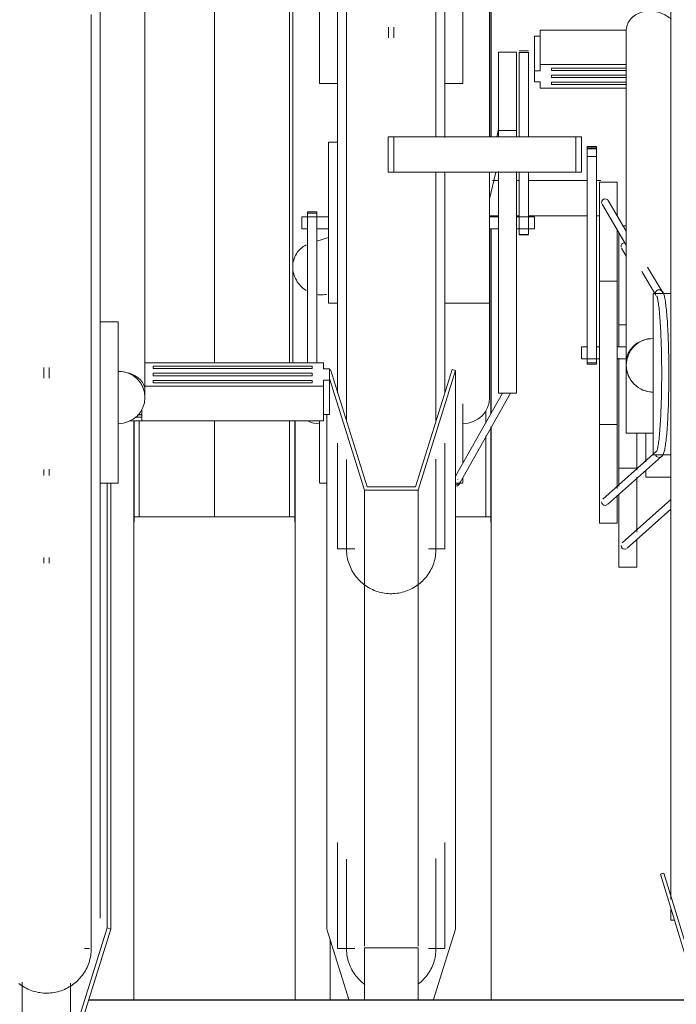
# Model space of a CAD drawing. Extents: x 50445 to 145605, y -10968 to 41989.
# Tile 195 of 256: x 95291 to 95658, y -1765 to -1215. Entities that reach past the tile are written whole.
import ezdxf

# ---------------------------------------------------------------- set-up
doc = ezdxf.new("R2010")
doc.units = 0
doc.header["$LTSCALE"] = 414.30304
doc.header["$MEASUREMENT"] = 0
doc.linetypes.add('gestippeld_2_', pattern=[6.35, 3.175, -3.175])
doc.linetypes.add('hartlijn-fijn', pattern=[6, 4, -1, 0, -1])
for name, color, linetype, lineweight in [('A-EQPM', 6, 'CONTINUOUS', 18), ('S-BEAM', 4, 'CONTINUOUS', 18), ('S-COLS', 6, 'CONTINUOUS', 18), ('S-COLS-HIDN', 5, 'gestippeld_2_', 18)]:
    doc.layers.add(name, color=color, linetype=linetype, lineweight=lineweight)

# ---------------------------------------------------------------- blocks, each defined once
blk = doc.blocks.new('97_KA_gestapelde fietsenstalling 8 fietsen 1600x1900 - Type-V117-plotview doorsnede C C  -  1 op 100')
at = {"layer": 'A-EQPM'}
for p, q in [((14175, -2430), (14175, -2160)), ((14265, -2160), (14175, -2160)), ((14265, -2160), (14265, -2430))]:
    blk.add_line(p, q, dxfattribs=at)
at = {"layer": 'S-COLS', "linetype": 'hartlijn-fijn'}
for p, q in [((14220, -1480.86), (14220, -2074)), ((14220, -2106.48), (14220, -2160))]:
    blk.add_line(p, q, dxfattribs=at)
at = {"layer": 'S-COLS', "lineweight": 25}
for p, q in [((14175, -2106.48), (14175, -2163.14)), ((14265, -2163.14), (14265, -2106.48))]:
    blk.add_line(p, q, dxfattribs=at)
at = {"layer": 'S-COLS-HIDN'}
for p, q in [((14262, -1488.08), (14262, -2074)), ((14178, -2160), (14178, -2106.48)), ((14262, -2106.48), (14262, -2160))]:
    blk.add_line(p, q, dxfattribs=at)
blk = doc.blocks.new('97_KA_gestapelde fietsenstalling 8 fietsen 1600x1900 - Type-V118-plotview doorsnede C C  -  1 op 100')
at = {"layer": 'A-EQPM'}
for p, q in [((14375.36, -1972.36), (14378.73, -1972.36)), ((14388.73, -1972.36), (14390.3, -1972.36)), ((14395.52, -1972.36), (14428.24, -1972.36)), ((14433.46, -1972.36), (14435.9, -1972.36)), ((14378.73, -1992.06), (14373.73, -1992.06)), ((14390.3, -1992.06), (14388.73, -1992.06)), ((14428.24, -1992.06), (14395.52, -1992.06)), ((14435.03, -1992.06), (14433.46, -1992.06)), ((14445.9, -2065.05), (14445.9, -2001.09)), ((14450.24, -1997.65), (14447.99, -1997.65)), ((14447.41, -2010.05), (14450.03, -2014.47)), ((14450.03, -2052.9), (14445.9, -2052.9)), ((14445.9, -2092.9), (14445.9, -2071.55)), ((14445.9, -2142.99), (14445.9, -2092.9)), ((14455.9, -2113.4), (14455.9, -2134.01)), ((14460.9, -2129.28), (14460.9, -2113.34)), ((14445.9, -2132.9), (14455.9, -2132.9)), ((14455.9, -2137.91), (14455.9, -2168.69)), ((14460.9, -2137.9), (14460.9, -2134.27)), ((14460.9, -2137.9), (14475.03, -2137.9)), ((14445.9, -2188.15), (14445.9, -2147.63)), ((14475.03, -2150.41), (14447.8, -2174.68)), ((14374.6, -2160), (14354.63, -2160)), ((14374.6, -2160), (14374.6, -2430)), ((14450.47, -2177.66), (14475.03, -2155.77)), ((14455.9, -2172.87), (14455.9, -2188.15)), ((14445.9, -2188.15), (14455.9, -2188.15)), ((14284.6, -2430), (14284.6, -2395.87))]:
    blk.add_line(p, q, dxfattribs=at)
for centre, major_axis, ratio, start_param, end_param in [((14449.14, -2009.03), (1.72, 1.02), 0.988284, 1.030886, 2.863482), ((14449.14, -2176.17), (-1.33, 1.49), 0.994489, 0.84558, 2.416376), ((14449.14, -2176.17), (-1.33, 1.49), 0.994489, 2.416376, 2.939975), ((14449.14, -2176.17), (-1.33, 1.49), 0.994489, 3.141593, 3.201774)]:
    blk.add_ellipse(centre, major_axis=major_axis, ratio=ratio, start_param=start_param, end_param=end_param, dxfattribs=at)
at = {"layer": 'S-COLS', "lineweight": 25}
for p, q in [((14374.6, -1947.88), (14374.6, -1488.08)), ((14374.6, -2102.23), (14374.6, -1999.23)), ((14374.6, -2163.14), (14374.6, -2109.8))]:
    blk.add_line(p, q, dxfattribs=at)
at = {"layer": 'S-COLS-HIDN'}
for p, q in [((14371.6, -2100.91), (14371.6, -2107.81)), ((14371.6, -2114.85), (14371.6, -2160))]:
    blk.add_line(p, q, dxfattribs=at)
blk = doc.blocks.new('97_KA_gestapelde fietsenstalling 16 fietsen 1600x2900 - Type-V122-plotview doorsnede C C  -  1 op 100')
at = {"layer": 'A-EQPM'}
for p, q in [((14475.03, -2080.42), (14475.03, -1775.62)), ((14156.18, -1791.44), (14156.18, -2159.6)), ((14288.73, -2091), (14288.73, -1809.82)), ((14348.73, -1809.82), (14348.73, -1948.23)), ((14181.18, -2089.65), (14181.18, -1847.82)), ((14263.73, -1847.82), (14263.73, -2020.5)), ((14373.73, -1947.88), (14373.73, -1847.82)), ((14278.73, -1918.13), (14278.73, -1863.84)), ((14358.73, -1863.84), (14358.73, -1918.13)), ((14317.23, -1886.75), (14317.23, -1892.67)), ((14320.23, -1892.67), (14320.23, -1886.75)), ((14401.94, -1888.26), (14450.13, -1888.26)), ((14401.94, -1907.53), (14401.94, -1888.26)), ((14450.03, -1888.86), (14450.03, -2073.34)), ((14398.73, -1891.71), (14401.94, -1891.71)), ((14398.73, -1910.98), (14398.73, -1891.71)), ((14388.73, -1900.58), (14378.73, -1900.58)), ((14378.73, -1947.56), (14378.73, -1900.58)), ((14388.73, -1900.58), (14388.73, -1947.56)), ((14395.52, -1899.9), (14390.3, -1899.9)), ((14390.3, -1900.72), (14390.3, -1900.54)), ((14390.3, -1947.88), (14390.3, -1900.72)), ((14395.52, -1900.72), (14390.3, -1900.72)), ((14395.52, -1900.54), (14395.52, -1900.72)), ((14395.52, -1900.72), (14395.52, -1947.88)), ((14450.03, -1907.53), (14401.94, -1907.53)), ((14401.94, -1907.53), (14401.94, -1910.98)), ((14401.94, -1910.98), (14398.73, -1910.98)), ((14398.73, -1910.98), (14398.73, -1914.13)), ((14408.22, -1909.51), (14450.03, -1909.51)), ((14408.22, -1910.17), (14408.22, -1909.51)), ((14408.22, -1909.51), (14408.22, -1910.83)), ((14408.22, -1910.83), (14408.22, -1910.17)), ((14450.03, -1910.83), (14408.22, -1910.83)), ((14278.73, -1918.19), (14288.73, -1918.19)), ((14348.73, -1918.19), (14358.73, -1918.19)), ((14398.73, -1914.13), (14398.73, -1917.28)), ((14398.73, -1917.28), (14401.94, -1917.28)), ((14401.94, -1917.28), (14401.94, -1920.73)), ((14408.22, -1914.13), (14408.22, -1913.47)), ((14408.22, -1913.47), (14450.03, -1913.47)), ((14408.22, -1914.79), (14408.22, -1914.13)), ((14450.03, -1914.79), (14408.22, -1914.79)), ((14408.22, -1918.09), (14408.22, -1917.43)), ((14408.22, -1917.43), (14450.03, -1917.43)), ((14408.22, -1918.75), (14408.22, -1917.43)), ((14408.22, -1918.75), (14408.22, -1918.09)), ((14401.94, -1920.73), (14450.03, -1920.73)), ((14450.03, -1918.75), (14408.22, -1918.75)), ((14378.72, -1943.57), (14377.71, -1947.88)), ((14388.73, -1944.35), (14378.73, -1944.35)), ((14288.73, -1950.83), (14283.73, -1950.83)), ((14283.73, -1986.48), (14283.73, -1950.83)), ((14317, -1947.88), (14320.22, -1947.88)), ((14317, -1967.59), (14317, -1947.88)), ((14320.22, -1947.88), (14421.82, -1947.88)), ((14320.22, -1967.59), (14320.22, -1947.88)), ((14421.82, -1947.88), (14425.03, -1947.88)), ((14421.82, -1967.59), (14421.82, -1947.88)), ((14425.03, -1947.88), (14425.03, -1967.59)), ((14433.46, -1953.22), (14428.24, -1953.22)), ((14428.24, -1953.52), (14428.24, -1953.22)), ((14428.24, -1953.22), (14428.24, -1954.52)), ((14428.24, -1953.99), (14428.24, -1953.52)), ((14428.24, -1954.78), (14428.24, -1953.99)), ((14433.46, -1953.99), (14428.24, -1953.99)), ((14428.24, -1954.52), (14433.46, -1954.52)), ((14428.24, -1958.8), (14428.24, -1954.78)), ((14433.46, -1954.52), (14433.46, -1953.22)), ((14433.46, -1953.22), (14433.46, -1953.52)), ((14433.46, -1953.52), (14433.46, -1953.99)), ((14433.46, -1953.99), (14433.46, -1954.78)), ((14433.46, -1954.78), (14433.46, -1958.8)), ((14428.24, -2074.02), (14428.24, -1958.8)), ((14433.46, -1958.8), (14428.24, -1958.8)), ((14433.46, -1958.8), (14433.46, -2074.02)), ((14320.22, -1967.59), (14317, -1967.59)), ((14421.82, -1967.59), (14320.22, -1967.59)), ((14348.73, -1967.96), (14348.73, -2091)), ((14373.73, -1967.44), (14373.73, -1986.48)), ((14373.73, -1982.61), (14377.23, -1967.59)), ((14378.73, -1976.03), (14378.73, -1967.34)), ((14388.73, -1967.34), (14388.73, -1976.03)), ((14390.3, -1991.14), (14390.3, -1967.59)), ((14395.52, -1967.59), (14395.52, -1991.14)), ((14425.03, -1967.59), (14421.82, -1967.59)), ((14445.03, -1973.18), (14435.03, -1973.18)), ((14435.03, -2068.43), (14435.03, -1973.18)), ((14445.03, -1973.18), (14445.03, -1991.55)), ((14378.73, -2090.95), (14378.73, -1976.03)), ((14388.73, -1976.03), (14388.73, -2090.95)), ((14450.03, -2000.49), (14439.99, -1983.54)), ((14277.16, -1989.7), (14271.94, -1989.7)), ((14271.94, -1990.6), (14271.94, -1989.7)), ((14271.94, -1989.7), (14271.94, -1990.48)), ((14277.16, -1990.48), (14277.16, -1989.7)), ((14277.16, -1989.7), (14277.16, -1990.6)), ((14283.73, -2040.77), (14283.73, -1986.48)), ((14373.73, -1986.48), (14373.73, -2040.77)), ((14436.55, -1985.57), (14450.03, -2008.34)), ((14283.73, -1992.65), (14268.73, -1992.65)), ((14268.73, -1995.31), (14268.73, -1992.65)), ((14268.73, -1999.35), (14268.73, -1995.31)), ((14271.94, -2074), (14271.94, -1990.6)), ((14277.16, -1990.6), (14271.94, -1990.6)), ((14277.16, -1990.6), (14277.16, -2074)), ((14378.73, -1992.65), (14373.73, -1992.65)), ((14398.73, -1992.65), (14388.73, -1992.65)), ((14390.3, -2002.42), (14390.3, -1991.14)), ((14395.52, -1991.14), (14395.52, -2002.42)), ((14398.73, -1992.65), (14398.73, -1995.31)), ((14398.73, -1995.31), (14398.73, -1999.35)), ((14268.73, -1999.36), (14271.94, -1999.36)), ((14277.16, -1999.36), (14283.73, -1999.36)), ((14373.73, -1999.36), (14378.73, -1999.36)), ((14388.73, -1999.36), (14398.73, -1999.36)), ((14445.03, -1999.51), (14445.03, -2068.43)), ((14283.73, -2004.18), (14277.16, -2006.22)), ((14390.3, -2002.42), (14395.52, -2002.42)), ((14390.3, -2002.67), (14395.52, -2002.67)), ((14263.73, -2020.5), (14263.73, -2074)), ((14458.74, -2023.04), (14466.61, -2036.33)), ((14470.04, -2034.27), (14461.94, -2020.59)), ((14445.03, -2028.43), (14435.03, -2028.43)), ((14475.03, -2035.42), (14465.03, -2035.42)), ((14465.03, -2080.42), (14465.03, -2035.42)), ((14283.73, -2040.83), (14288.73, -2040.83)), ((14348.73, -2040.83), (14373.73, -2040.83)), ((14373.73, -2093.41), (14373.73, -2040.77)), ((14166.18, -2051.22), (14156.18, -2051.22)), ((14166.18, -2051.29), (14166.18, -2105.58)), ((14181.18, -2093.41), (14181.18, -2066.8)), ((14428.24, -2065.07), (14425.03, -2065.07)), ((14425.03, -2068.43), (14425.03, -2065.07)), ((14435.03, -2065.07), (14433.46, -2065.07)), ((14450.03, -2065.07), (14445.03, -2065.07)), ((14425.03, -2071.78), (14425.03, -2068.43)), ((14425.03, -2071.78), (14435.03, -2071.78)), ((14435.03, -2163.68), (14435.03, -2068.43)), ((14445.03, -2068.43), (14445.03, -2144.21)), ((14445.03, -2071.78), (14450.03, -2071.78)), ((14124.68, -2076.75), (14124.68, -2082.67)), ((14127.68, -2082.67), (14127.68, -2076.75)), ((14280.99, -2074), (14181.15, -2074)), ((14185.67, -2076.64), (14185.67, -2075.98)), ((14185.67, -2075.98), (14274.57, -2075.98)), ((14185.67, -2077.3), (14185.67, -2075.98)), ((14185.67, -2077.3), (14185.67, -2076.64)), ((14274.57, -2077.3), (14185.67, -2077.3)), ((14274.57, -2075.98), (14274.57, -2076.64)), ((14274.57, -2075.98), (14274.57, -2077.3)), ((14274.57, -2076.64), (14274.57, -2077.3)), ((14280.99, -2077.45), (14280.99, -2074)), ((14284.21, -2077.45), (14280.99, -2077.45)), ((14284.21, -2080.6), (14284.21, -2077.45)), ((14305.21, -2143.26), (14284.74, -2077.78)), ((14352.72, -2077.78), (14332.25, -2143.26)), ((14354.63, -2078.35), (14352.72, -2077.78)), ((14428.24, -2074.02), (14428.24, -2074.8)), ((14428.24, -2074.8), (14428.24, -2074.02)), ((14433.46, -2074.02), (14428.24, -2074.02)), ((14428.24, -2074.8), (14433.46, -2074.8)), ((14433.46, -2074.02), (14433.46, -2074.8)), ((14433.46, -2074.8), (14433.46, -2074.02)), ((14450.03, -2113.43), (14450.03, -2073.38)), ((14185.67, -2080.6), (14185.67, -2079.94)), ((14185.67, -2079.94), (14274.57, -2079.94)), ((14185.67, -2081.26), (14185.67, -2080.6)), ((14274.57, -2081.26), (14185.67, -2081.26)), ((14274.57, -2079.94), (14274.57, -2080.6)), ((14274.57, -2080.6), (14274.57, -2081.26)), ((14284.21, -2083.75), (14284.21, -2080.6)), ((14284.21, -2082.75), (14303.73, -2145.21)), ((14333.73, -2145.21), (14354.63, -2078.35)), ((14354.63, -2390.22), (14354.63, -2078.35)), ((14465.03, -2125.42), (14465.03, -2080.42)), ((14475.03, -2373.47), (14475.03, -2080.42)), ((14181.17, -2087.2), (14280.99, -2087.2)), ((14185.67, -2084.56), (14185.67, -2083.9)), ((14185.67, -2083.9), (14274.57, -2083.9)), ((14185.67, -2083.9), (14185.67, -2085.22)), ((14185.67, -2085.22), (14185.67, -2084.56)), ((14274.57, -2085.22), (14185.67, -2085.22)), ((14274.57, -2083.9), (14274.57, -2084.56)), ((14274.57, -2083.9), (14274.57, -2085.22)), ((14274.57, -2084.56), (14274.57, -2085.22)), ((14280.99, -2087.2), (14280.99, -2083.75)), ((14280.99, -2083.75), (14284.21, -2083.75)), ((14280.99, -2106.48), (14280.99, -2087.2)), ((14284.21, -2103.03), (14284.21, -2083.75)), ((14373.73, -2089.65), (14373.73, -2084.73)), ((14380.84, -2090.95), (14354.63, -2137.34)), ((14357.18, -2140.95), (14385.4, -2091.01)), ((14378.73, -2091.08), (14388.73, -2091.08)), ((14179.39, -2106.48), (14179.39, -2099.94)), ((14358.73, -2096.91), (14358.73, -2129.67)), ((14166.18, -2105.58), (14166.18, -2141.22)), ((14179.39, -2104.5), (14175.84, -2104.5)), ((14177.04, -2103.18), (14179.39, -2103.18)), ((14179.39, -2103.03), (14177.38, -2103.03)), ((14284.21, -2103.03), (14280.99, -2103.03)), ((14282.83, -2390.22), (14282.83, -2103.03)), ((14172.31, -2106.48), (14179.39, -2106.48)), ((14280.99, -2106.48), (14179.39, -2106.48)), ((14278.73, -2141.16), (14278.73, -2106.54)), ((14435.03, -2108.43), (14445.03, -2108.43)), ((14450.03, -2113.43), (14465.03, -2113.43)), ((14288.73, -2177.98), (14288.73, -2118.86)), ((14348.73, -2118.86), (14348.73, -2177.98)), ((14467, -2123.4), (14436.94, -2150.2)), ((14439.6, -2153.18), (14469.65, -2126.4)), ((14465.03, -2125.42), (14475.03, -2125.42)), ((14124.68, -2133.68), (14124.68, -2137.02)), ((14127.68, -2137.02), (14127.68, -2133.52)), ((14358.73, -2138.41), (14358.73, -2141.16)), ((14156.18, -2141.22), (14166.18, -2141.22)), ((14160.11, -2141.16), (14160.11, -2389.64)), ((14162.03, -2141.16), (14162.03, -2390.22)), ((14278.73, -2141.22), (14282.83, -2141.22)), ((14332.25, -2143.26), (14305.21, -2143.26)), ((14354.63, -2141.22), (14358.73, -2141.22)), ((14355.97, -2139.51), (14355.89, -2139.31)), ((14303.73, -2145.21), (14333.73, -2145.21)), ((14303.73, -2399.74), (14303.73, -2145.21)), ((14333.73, -2145.21), (14333.73, -2399.74)), ((14445.03, -2148.39), (14445.03, -2163.68)), ((14156.18, -2159.6), (14156.18, -2384.22)), ((14435.03, -2163.68), (14445.03, -2163.68)), ((14288.73, -2178), (14298.33, -2178)), ((14339.59, -2178), (14342.78, -2178)), ((14342.9, -2178), (14348.73, -2178)), ((14124.68, -2182.87), (14124.68, -2185.92)), ((14127.68, -2185.92), (14127.68, -2182.72)), ((14288.73, -2401.01), (14288.73, -2341.89)), ((14348.73, -2341.89), (14348.73, -2401.01)), ((14471.05, -2359.06), (14469.13, -2359.64)), ((14469.13, -2359.64), (14490.03, -2428)), ((14491.51, -2426), (14471.05, -2359.06)), ((14475.03, -2385.23), (14475.03, -2379.37)), ((14475.03, -2385.23), (14476.96, -2385.23)), ((14160.11, -2389.64), (14139.65, -2455.12)), ((14141.13, -2457.08), (14162.03, -2390.22)), ((14162.03, -2390.22), (14160.11, -2389.64)), ((14295.33, -2430.2), (14282.83, -2390.22)), ((14354.63, -2390.22), (14342.13, -2430.2)), ((14147.41, -2401.03), (14150.12, -2401.03)), ((14288.73, -2401.03), (14298.33, -2401.03)), ((14303.73, -2400.66), (14333.73, -2400.66)), ((14303.73, -2400.66), (14303.73, -2430.2)), ((14333.73, -2400.66), (14333.73, -2430.2)), ((14339.59, -2401.03), (14342.78, -2401.03)), ((14342.9, -2401.03), (14348.73, -2401.03)), ((14112.61, -2419.81), (14112.61, -2455.12)), ((14139.65, -2420.5), (14139.65, -2455.12))]:
    blk.add_line(p, q, dxfattribs=at)
at = {"layer": 'A-EQPM', "flags": 128}
for points in [[(14151.18, -2159.6), (14151.18, -2147.62), (14151.18, -2135.57), (14151.18, -2123.45), (14151.18, -2111.29), (14151.18, -2099.1), (14151.18, -2086.91), (14151.18, -2074.73), (14151.18, -2062.59), (14151.18, -2050.51), (14151.18, -2038.49), (14151.18, -2026.57), (14151.18, -2014.76), (14151.18, -2003.08), (14151.18, -1991.55), (14151.18, -1980.18), (14151.18, -1969), (14151.18, -1958.03), (14151.18, -1947.28), (14151.18, -1936.76), (14151.18, -1926.5), (14151.18, -1916.51), (14151.18, -1906.81), (14151.18, -1897.41), (14151.18, -1888.33), (14151.18, -1879.58)], [(14293.73, -1870.32), (14293.73, -1882.51), (14293.73, -1894.68), (14293.73, -1906.83), (14293.73, -1918.91), (14293.73, -1930.93), (14293.73, -1942.85), (14293.73, -1954.66), (14293.73, -1966.34), (14293.73, -1977.87), (14293.73, -1989.24), (14293.73, -2000.41), (14293.73, -2011.39), (14293.73, -2022.14), (14293.73, -2032.66), (14293.73, -2042.92), (14293.73, -2052.91), (14293.73, -2062.61), (14293.73, -2072.01), (14293.73, -2081.09), (14293.73, -2089.84), (14293.73, -2098.24), (14293.73, -2106.28)], [(14343.73, -1947.88), (14343.73, -1936.97), (14343.73, -1925), (14343.73, -1912.95), (14343.73, -1900.83), (14343.73, -1888.67), (14343.73, -1876.48), (14343.73, -1864.29), (14343.73, -1852.12), (14343.73, -1839.97), (14343.73, -1827.88), (14343.73, -1815.87), (14343.73, -1809.82)], [(14343.73, -2106.53), (14343.73, -2102.35), (14343.73, -2094.13), (14343.73, -2085.56), (14343.73, -2076.64), (14343.73, -2067.4), (14343.73, -2057.85), (14343.73, -2048.01), (14343.73, -2037.88), (14343.73, -2027.49), (14343.73, -2016.86), (14343.73, -2005.99), (14343.73, -1994.92), (14343.73, -1983.64), (14343.73, -1972.19), (14343.73, -1967.59)], [(14468.32, -2126.9), (14469.37, -2126.65), (14470.04, -2126.16), (14470.42, -2125.67), (14470.68, -2125.2), (14470.89, -2124.73), (14471.06, -2124.23), (14471.23, -2123.68), (14471.38, -2123.09), (14471.52, -2122.44), (14471.66, -2121.73), (14471.79, -2120.96), (14471.93, -2120.14), (14472.05, -2119.25), (14472.18, -2118.31), (14472.3, -2117.31), (14472.41, -2116.25), (14472.53, -2115.13), (14472.63, -2113.96), (14472.74, -2112.74), (14472.84, -2111.47), (14472.94, -2110.14), (14473.03, -2108.78), (14473.12, -2107.36), (14473.2, -2105.91), (14473.28, -2104.41), (14473.35, -2102.87), (14473.42, -2101.3), (14473.49, -2099.7), (14473.55, -2098.06), (14473.6, -2096.4), (14473.65, -2094.71), (14473.69, -2092.99), (14473.73, -2091.26), (14473.76, -2089.51), (14473.79, -2087.74), (14473.81, -2085.97), (14473.83, -2084.18), (14473.84, -2082.38), (14473.84, -2080.59), (14473.84, -2078.79), (14473.83, -2076.99), (14473.82, -2075.2), (14473.8, -2073.42), (14473.78, -2071.65), (14473.75, -2069.89), (14473.71, -2068.14), (14473.67, -2066.42), (14473.63, -2064.72), (14473.58, -2063.04), (14473.52, -2061.39), (14473.46, -2059.76), (14473.39, -2058.17), (14473.32, -2056.62), (14473.24, -2055.1), (14473.16, -2053.62), (14473.08, -2052.19), (14472.99, -2050.79), (14472.89, -2049.44), (14472.79, -2048.15), (14472.69, -2046.9), (14472.58, -2045.7), (14472.47, -2044.55), (14472.36, -2043.46), (14472.24, -2042.43), (14472.12, -2041.45), (14471.99, -2040.54), (14471.87, -2039.68), (14471.73, -2038.88), (14471.6, -2038.14), (14471.46, -2037.46), (14471.31, -2036.83), (14471.15, -2036.26), (14470.99, -2035.74), (14470.8, -2035.25), (14470.57, -2034.79), (14470.27, -2034.31), (14469.78, -2033.81), (14468.93, -2033.38), (14468.41, -2033.3)], [(14467.07, -2036.71), (14467.1, -2036.78), (14467.18, -2036.98), (14467.28, -2037.29), (14467.4, -2037.69), (14467.52, -2038.18), (14467.64, -2038.74), (14467.76, -2039.38), (14467.88, -2040.1), (14468, -2040.88), (14468.12, -2041.73), (14468.24, -2042.65), (14468.35, -2043.62), (14468.46, -2044.66), (14468.57, -2045.76), (14468.68, -2046.92), (14468.78, -2048.13), (14468.88, -2049.39), (14468.97, -2050.7), (14469.06, -2052.06), (14469.15, -2053.46), (14469.23, -2054.91), (14469.31, -2056.4), (14469.38, -2057.93), (14469.44, -2059.5), (14469.51, -2061.09), (14469.56, -2062.72), (14469.62, -2064.38), (14469.66, -2066.06), (14469.7, -2067.77), (14469.74, -2069.49), (14469.77, -2071.23), (14469.8, -2072.99), (14469.81, -2074.76), (14469.83, -2076.53), (14469.84, -2078.32), (14469.84, -2080.1), (14469.84, -2081.89), (14469.83, -2083.67), (14469.81, -2085.45), (14469.8, -2087.21), (14469.77, -2088.97), (14469.74, -2090.71), (14469.7, -2092.44), (14469.66, -2094.14), (14469.62, -2095.83), (14469.56, -2097.48), (14469.51, -2099.11), (14469.44, -2100.71), (14469.38, -2102.27), (14469.31, -2103.8), (14469.23, -2105.29), (14469.15, -2106.74), (14469.06, -2108.15), (14468.97, -2109.51), (14468.88, -2110.82), (14468.78, -2112.08), (14468.68, -2113.29), (14468.57, -2114.44), (14468.46, -2115.54), (14468.35, -2116.58), (14468.24, -2117.56), (14468.12, -2118.47), (14468, -2119.32), (14467.88, -2120.11), (14467.76, -2120.82), (14467.64, -2121.46), (14467.52, -2122.03), (14467.4, -2122.51), (14467.28, -2122.92), (14467.18, -2123.22), (14467.1, -2123.42), (14467.07, -2123.5)], [(14293.73, -2128.11), (14293.73, -2134.59), (14293.73, -2140.65), (14293.73, -2146.29), (14293.73, -2151.48), (14293.73, -2156.23), (14293.73, -2160.53), (14293.73, -2164.37), (14293.73, -2167.74), (14293.73, -2170.64), (14293.73, -2173.06), (14293.73, -2175.01), (14293.73, -2176.47), (14293.73, -2177.45), (14293.73, -2177.94), (14293.73, -2178)], [(14343.73, -2178), (14343.73, -2177.76), (14343.73, -2177.03), (14343.73, -2175.81), (14343.73, -2174.11), (14343.73, -2171.93), (14343.73, -2169.27), (14343.73, -2166.13), (14343.73, -2162.53), (14343.73, -2158.46), (14343.73, -2153.94), (14343.73, -2148.97), (14343.73, -2143.56), (14343.73, -2137.71), (14343.73, -2131.44), (14343.73, -2127.88)], [(14354.67, -2142.95), (14355.74, -2142.71), (14356.4, -2142.22), (14356.79, -2141.74), (14357.05, -2141.28), (14357.26, -2140.81), (14357.31, -2140.69)], [(14151.18, -2401.03), (14151.18, -2400.79), (14151.18, -2400.06), (14151.18, -2398.84), (14151.18, -2397.14), (14151.18, -2394.96), (14151.18, -2392.3), (14151.18, -2389.16), (14151.18, -2385.56), (14151.18, -2381.49), (14151.18, -2376.97), (14151.18, -2372), (14151.18, -2366.59), (14151.18, -2360.74), (14151.18, -2354.47), (14151.18, -2347.79), (14151.18, -2340.71), (14151.18, -2333.23), (14151.18, -2325.38), (14151.18, -2317.16), (14151.18, -2308.59), (14151.18, -2299.67), (14151.18, -2290.43), (14151.18, -2280.88), (14151.18, -2271.04), (14151.18, -2260.91), (14151.18, -2250.52), (14151.18, -2239.89), (14151.18, -2229.02), (14151.18, -2217.95), (14151.18, -2206.67), (14151.18, -2195.22), (14151.18, -2183.62), (14151.18, -2171.87), (14151.18, -2160), (14151.18, -2159.6)], [(14293.73, -2178), (14293.73, -2177.76), (14293.73, -2177.03), (14293.73, -2175.81), (14293.73, -2174.11), (14293.73, -2171.93)], [(14343.73, -2171.84), (14343.73, -2174.04), (14343.73, -2175.76), (14343.73, -2176.99), (14343.73, -2177.74), (14343.73, -2178)], [(14343.73, -2178), (14343.71, -2179), (14343.65, -2180), (14343.55, -2180.99), (14343.41, -2181.98), (14343.23, -2182.97), (14343.01, -2183.94), (14342.76, -2184.91), (14342.46, -2185.87), (14342.13, -2186.81), (14341.76, -2187.74), (14341.35, -2188.65), (14340.91, -2189.55), (14340.43, -2190.42), (14339.91, -2191.28), (14339.36, -2192.12), (14338.78, -2192.93), (14338.17, -2193.72), (14337.53, -2194.49), (14336.85, -2195.22), (14336.15, -2195.94), (14335.42, -2196.62), (14334.66, -2197.27), (14333.88, -2197.89), (14333.07, -2198.48), (14332.24, -2199.04), (14331.39, -2199.56), (14330.51, -2200.05), (14329.62, -2200.5), (14328.71, -2200.92), (14327.79, -2201.3), (14326.85, -2201.65), (14325.9, -2201.95), (14324.93, -2202.22), (14323.96, -2202.45), (14322.98, -2202.64), (14321.99, -2202.79), (14321, -2202.9), (14320, -2202.97), (14319, -2203), (14318, -2202.99), (14317, -2202.94), (14316.01, -2202.85), (14315.01, -2202.72), (14314.03, -2202.56), (14313.05, -2202.35), (14312.08, -2202.1), (14311.12, -2201.82), (14310.18, -2201.49), (14309.24, -2201.13), (14308.33, -2200.73), (14307.43, -2200.3), (14306.54, -2199.83), (14305.68, -2199.32), (14304.84, -2198.79), (14304.02, -2198.21), (14303.22, -2197.61), (14302.45, -2196.97), (14301.7, -2196.31), (14300.99, -2195.61), (14300.3, -2194.89), (14299.64, -2194.14), (14299.01, -2193.36), (14298.41, -2192.56), (14297.84, -2191.74), (14297.31, -2190.89), (14296.81, -2190.02), (14296.35, -2189.14), (14295.92, -2188.23), (14295.53, -2187.31), (14295.17, -2186.38), (14294.86, -2185.43), (14294.58, -2184.47), (14294.34, -2183.5), (14294.14, -2182.52), (14293.98, -2181.53), (14293.86, -2180.54), (14293.78, -2179.54), (14293.74, -2178.54), (14293.73, -2178)], [(14293.73, -2351.14), (14293.73, -2357.62), (14293.73, -2363.68), (14293.73, -2369.32), (14293.73, -2374.51), (14293.73, -2379.26), (14293.73, -2383.56), (14293.73, -2387.4), (14293.73, -2390.77), (14293.73, -2393.67), (14293.73, -2396.09), (14293.73, -2398.04), (14293.73, -2399.5), (14293.73, -2400.48), (14293.73, -2400.97), (14293.73, -2401.03)], [(14343.73, -2401.03), (14343.73, -2400.79), (14343.73, -2400.06), (14343.73, -2398.84), (14343.73, -2397.14), (14343.73, -2394.96), (14343.73, -2392.3), (14343.73, -2389.16), (14343.73, -2385.56), (14343.73, -2381.49), (14343.73, -2376.97), (14343.73, -2372), (14343.73, -2366.59), (14343.73, -2360.74), (14343.73, -2354.47), (14343.73, -2350.91)], [(14151.18, -2396.09), (14151.18, -2398.04), (14151.18, -2399.5), (14151.18, -2400.48), (14151.18, -2400.97), (14151.18, -2401.03)], [(14293.73, -2401.03), (14293.73, -2400.79), (14293.73, -2400.06), (14293.73, -2398.84), (14293.73, -2397.14), (14293.73, -2394.96)], [(14343.73, -2394.87), (14343.73, -2397.07), (14343.73, -2398.79), (14343.73, -2400.02), (14343.73, -2400.77), (14343.73, -2401.03)], [(14151.18, -2401.03), (14151.16, -2402.03), (14151.1, -2403.03), (14151, -2404.02), (14150.86, -2405.01), (14150.68, -2406), (14150.46, -2406.97), (14150.21, -2407.94), (14149.91, -2408.9), (14149.58, -2409.84), (14149.21, -2410.77), (14148.8, -2411.68), (14148.35, -2412.58), (14147.88, -2413.45), (14147.36, -2414.31), (14146.81, -2415.15), (14146.23, -2415.96), (14145.62, -2416.75), (14144.97, -2417.52), (14144.3, -2418.25), (14143.6, -2418.97), (14142.87, -2419.65), (14142.11, -2420.3), (14141.33, -2420.92), (14140.52, -2421.51), (14139.69, -2422.07), (14138.84, -2422.59), (14137.96, -2423.08), (14137.07, -2423.53), (14136.16, -2423.95), (14135.24, -2424.33), (14134.3, -2424.68), (14133.35, -2424.98), (14132.38, -2425.25), (14131.41, -2425.48), (14130.43, -2425.67), (14129.44, -2425.82), (14128.45, -2425.93), (14127.45, -2426), (14126.45, -2426.03), (14125.45, -2426.02), (14124.45, -2425.97), (14123.45, -2425.88), (14122.46, -2425.75), (14121.48, -2425.59), (14120.5, -2425.38), (14119.53, -2425.13), (14118.57, -2424.85), (14117.63, -2424.52), (14116.69, -2424.16), (14115.78, -2423.76), (14114.88, -2423.33), (14113.99, -2422.86), (14113.13, -2422.35), (14112.29, -2421.82), (14111.47, -2421.24), (14110.67, -2420.64)], [(14304.02, -2421.24), (14303.22, -2420.64), (14302.45, -2420), (14301.7, -2419.34), (14300.99, -2418.64), (14300.3, -2417.92), (14299.64, -2417.17), (14299.01, -2416.39), (14298.41, -2415.59), (14297.84, -2414.77), (14297.31, -2413.92), (14296.81, -2413.05), (14296.35, -2412.17), (14295.92, -2411.26), (14295.53, -2410.34), (14295.17, -2409.41), (14294.86, -2408.46), (14294.58, -2407.5), (14294.34, -2406.53), (14294.14, -2405.55), (14293.98, -2404.56), (14293.86, -2403.57), (14293.78, -2402.57), (14293.74, -2401.57), (14293.73, -2401.03)], [(14343.73, -2401.03), (14343.71, -2402.03), (14343.65, -2403.03), (14343.55, -2404.02), (14343.41, -2405.01), (14343.23, -2406), (14343.01, -2406.97), (14342.76, -2407.94), (14342.46, -2408.9), (14342.13, -2409.84), (14341.76, -2410.77), (14341.35, -2411.68), (14340.91, -2412.58), (14340.43, -2413.45), (14339.91, -2414.31), (14339.36, -2415.15), (14338.78, -2415.96), (14338.17, -2416.75), (14337.53, -2417.52), (14336.85, -2418.25), (14336.15, -2418.97), (14335.42, -2419.65), (14334.66, -2420.3), (14333.88, -2420.92)]]:
    blk.add_lwpolyline(points, dxfattribs=at)
at = {"layer": 'A-EQPM'}
for start, end in [(90, 180), (180, 270)]:
    blk.add_arc((14465.03, -2075.42), 15, start, end, dxfattribs=at)
for centre, major_axis, ratio, start_param, end_param in [((14438.27, -1984.55), (1.72, 1.02), 0.988284, 1.030886, 2.863482), ((14438.27, -1984.55), (1.72, 1.02), 0.988284, 6.266874, 7.314071), ((14465.03, -2073.34), (15, 0), 0.848048, 1.653289, 3.141593), ((14166.18, -2093.41), (15, 0), 0.978148, 0, 1.570796), ((14166.18, -2089.65), (15, 0), 0.71934, 1.308997, 1.570796), ((14166.18, -2089.65), (15, 0), 0.71934, 0, 1.178455), ((14166.18, -2093.41), (15, 0), 0.978148, 4.712389, 6.283185), ((14358.73, -2093.41), (15, 0), 0.978148, 4.712389, 6.283185), ((14278.73, -2093.41), (15, 0), 0.978148, 4.253024, 4.712389), ((14468.32, -2124.9), (0, 2), 0.996917, 1.832596, 2.879793), ((14468.32, -2124.9), (0, 2), 0.996917, 3.665191, 4.45059), ((14355.44, -2139.98), (-1.87, 0.71), 0.975132, 1.400804, 1.924403), ((14355.44, -2139.98), (-1.87, 0.71), 0.975132, 1.924403, 3.2334), ((14438.27, -2151.69), (-1.33, 1.49), 0.994489, 0.84558, 2.416376), ((14438.27, -2151.69), (-1.33, 1.49), 0.994489, 2.416376, 2.939975), ((14438.27, -2151.69), (-1.33, 1.49), 0.994489, 3.141593, 3.201774)]:
    blk.add_ellipse(centre, major_axis=major_axis, ratio=ratio, start_param=start_param, end_param=end_param, dxfattribs=at)
for points, knots in [([(14475.08, -1882.18), (14474.3, -1881.5), (14472.38, -1880.1), (14468.96, -1878.52), (14465.03, -1877.65), (14461.1, -1877.65), (14457.45, -1878.53), (14454.3, -1880.23), (14451.89, -1882.63), (14450.38, -1885.57), (14450.03, -1887.75), (14450.03, -1888.86)], [0.2662718, 0.2662718, 0.2662718, 0.2662718, 0.3333333, 0.4166667, 0.5, 0.5833333, 0.6666667, 0.75, 0.8333333, 0.9166667, 1, 1, 1, 1]), ([(14263.73, -2020.5), (14263.73, -2017.94), (14264.78, -2014.17), (14268, -2010.27), (14270.1, -2008.83), (14271.23, -2008.26)], [0, 0, 0, 0, 0.1666667, 0.25, 0.3333333, 0.3333333, 0.3333333, 0.3333333]), ([(14282.61, -2035.86), (14281.35, -2036.11), (14279.51, -2036.23), (14277.67, -2036.02), (14277.14, -2035.93)], [0.4166667, 0.4166667, 0.4166667, 0.4166667, 0.5, 0.533754, 0.533754, 0.533754, 0.533754])]:
    blk.add_open_spline(points, degree=3, knots=knots, dxfattribs=at)
for points in [[(14271.23, -2033.68), (14270.1, -2032.97), (14268, -2031.26), (14265.59, -2028.04), (14264.08, -2024.36), (14263.73, -2021.78), (14263.73, -2020.5)], [(14466.36, -2035.65), (14466.32, -2035.42), (14466.32, -2034.95), (14466.57, -2034.28), (14467.02, -2033.74), (14467.64, -2033.38), (14468.1, -2033.3), (14468.34, -2033.3)], [(14468.34, -2033.3), (14468.57, -2033.3), (14469.03, -2033.38), (14469.64, -2033.74), (14470.09, -2034.28), (14470.33, -2034.95), (14470.33, -2035.42), (14470.29, -2035.65)], [(14459.3, -2061.56), (14458.69, -2061.81), (14458.1, -2062.11), (14457.53, -2062.43)], [(14450.55, -2079.31), (14450.89, -2080.57), (14451.89, -2083.01), (14453.5, -2085.1), (14454.42, -2086.03)], [(14457.53, -2088.41), (14458.66, -2089.07), (14461.1, -2090.08), (14463.72, -2090.42), (14465.03, -2090.42)]]:
    blk.add_open_spline(points, degree=3, dxfattribs=at)
at = {"layer": 'S-BEAM', "lineweight": 25}
blk.add_line((14676.33, -2430), (14149.59, -2430), dxfattribs=at)

msp = doc.modelspace()

# ---------------------------------------------------------------- block references
at = {"layer": 'A-EQPM'}
for name in ['97_KA_gestapelde fietsenstalling 16 fietsen 1600x2900 - Type-V122-plotview doorsnede C C  -  1 op 100', '97_KA_gestapelde fietsenstalling 8 fietsen 1600x1900 - Type-V117-plotview doorsnede C C  -  1 op 100', '97_KA_gestapelde fietsenstalling 8 fietsen 1600x1900 - Type-V118-plotview doorsnede C C  -  1 op 100']:
    msp.add_blockref(name, (81179.52, 667.18), dxfattribs=at)

doc.saveas('drawing.dxf')
